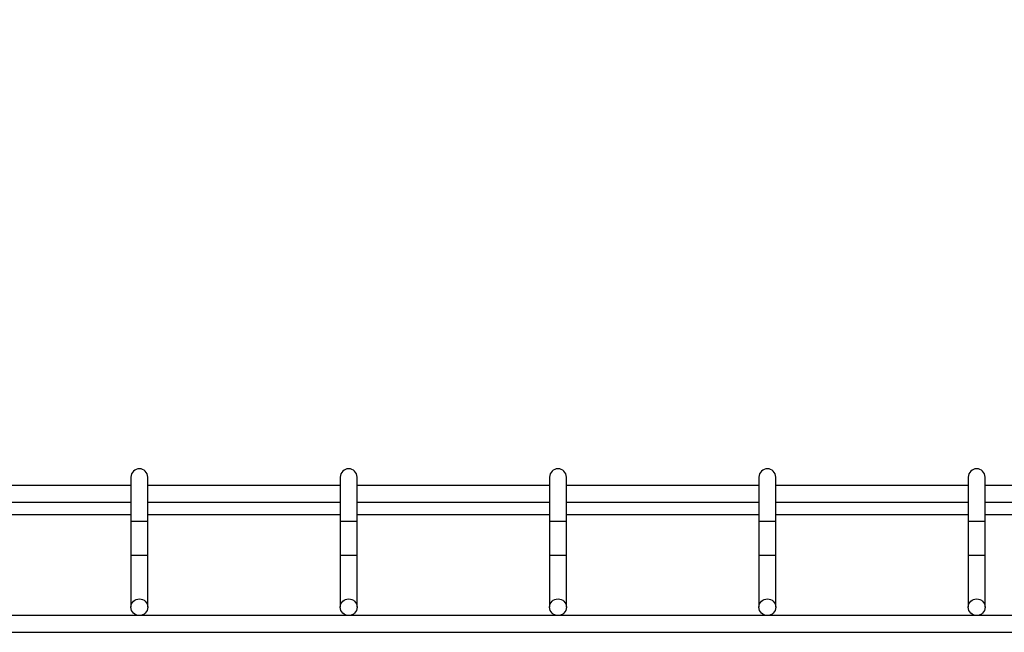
# Model space of a CAD drawing. Header units: inches. Extents: x 0.2 to 10.8, y 0.2 to 8.2.
# Tile 25 of 62: x 4.604 to 4.996, y 6.738 to 6.982. Entities that reach past the tile are written whole.
import ezdxf

# ---------------------------------------------------------------- set-up
doc = ezdxf.new("R2010")
doc.units = ezdxf.units.IN
doc.header["$MEASUREMENT"] = 0
doc.layers.add('DIMENSIONS', color=140, linetype='Continuous', lineweight=25)
doc.styles.add('SLDTEXTSTYLE0', font='TXT', dxfattribs={"width": 0.7})
doc.dimstyles.new('SLDDIMSTYLE2', dxfattribs={"dimtxt": 0.084961, "dimasz": 0.13, "dimexe": 0, "dimexo": 0.0625, "dimgap": 0.02124, "dimtad": 0, "dimtih": 1, "dimtoh": 1, "dimlfac": 24, "dimrnd": 1e-09, "dimzin": 12, "dimdsep": 46, "dimtxsty": 'SLDTEXTSTYLE0', "dimsah": 1, "dimcen": 0.09, "dimadec": 0, "dimazin": 3, "dimtfac": 1, "dimtofl": 0, "dimtmove": 0, "dimatfit": 3, "dimfxl": 0, "dimfrac": 2, "dimtolj": 1, "dimtzin": 12, "dimarcsym": 0})

# ---------------------------------------------------------------- blocks, each defined once
blk = doc.blocks.new('_D_7')
at = {"layer": 'DIMENSIONS'}
for p, q in [((3.13065, 6.89341), (3.13065, 7.47127)), ((5.26607, 6.89341), (5.26607, 7.47127)), ((3.13065, 7.34627), (3.85683, 7.34627)), ((3.97195, 7.34627), (3.94342, 7.34627)), ((3.94342, 7.34627), (3.94342, 7.21124)), ((4.36578, 7.34627), (4.39431, 7.34627)), ((4.39431, 7.34627), (4.39431, 7.21124)), ((5.26607, 7.34627), (4.4809, 7.34627)), ((3.94342, 7.21124), (3.97195, 7.21124)), ((4.39431, 7.21124), (4.36578, 7.21124))]:
    blk.add_line(p, q, dxfattribs=at)
for points in [[(3.13065, 7.34627), (3.26065, 7.32627), (3.26065, 7.36627)], [(5.26607, 7.34627), (5.13607, 7.36627), (5.13607, 7.32627)]]:
    blk.add_solid(points, dxfattribs=at)
at = {"layer": 'DIMENSIONS', "char_height": 0.083333, "attachment_point": 1, "style": 'SLDTEXTSTYLE0'}
for s, insert in [('51.25', (4.00729, 7.47272)), ('1301.8', (3.97195, 7.31867))]:
    blk.add_mtext(s, dxfattribs=dict(at, insert=insert))

msp = doc.modelspace()

# ---------------------------------------------------------------- linework, layer by layer
for p, q in [((4.64815, 6.79974), (4.64815, 6.78224)), ((4.65482, 6.78224), (4.65482, 6.79974)), ((4.73149, 6.79974), (4.73149, 6.78224)), ((4.73815, 6.78224), (4.73815, 6.79974)), ((4.81482, 6.79974), (4.81482, 6.78224)), ((4.82149, 6.78224), (4.82149, 6.79974)), ((4.89815, 6.79974), (4.89815, 6.78224)), ((4.90482, 6.78224), (4.90482, 6.79974)), ((4.98149, 6.79974), (4.98149, 6.78224)), ((4.98815, 6.78224), (4.98815, 6.79974)), ((4.64815, 6.79641), (4.57149, 6.79641)), ((4.73149, 6.79641), (4.65482, 6.79641)), ((4.81482, 6.79641), (4.73815, 6.79641)), ((4.89815, 6.79641), (4.82149, 6.79641)), ((4.98149, 6.79641), (4.90482, 6.79641)), ((5.06482, 6.79641), (4.98815, 6.79641)), ((4.57149, 6.78974), (4.64815, 6.78974)), ((4.65482, 6.78974), (4.73149, 6.78974)), ((4.73815, 6.78974), (4.81482, 6.78974)), ((4.82149, 6.78974), (4.89815, 6.78974)), ((4.90482, 6.78974), (4.98149, 6.78974)), ((4.98815, 6.78974), (5.06482, 6.78974)), ((4.57149, 6.78482), (4.64815, 6.78482)), ((4.64815, 6.78224), (4.64815, 6.7687)), ((4.64815, 6.78224), (4.65149, 6.78224)), ((4.65149, 6.78224), (4.65482, 6.78224)), ((4.65482, 6.78482), (4.73149, 6.78482)), ((4.65482, 6.7687), (4.65482, 6.78224)), ((4.73149, 6.78224), (4.73149, 6.7687)), ((4.73149, 6.78224), (4.73482, 6.78224)), ((4.73482, 6.78224), (4.73815, 6.78224)), ((4.73815, 6.78482), (4.81482, 6.78482)), ((4.73815, 6.7687), (4.73815, 6.78224)), ((4.81482, 6.78224), (4.81482, 6.7687)), ((4.81482, 6.78224), (4.81815, 6.78224)), ((4.81815, 6.78224), (4.82149, 6.78224)), ((4.82149, 6.78482), (4.89815, 6.78482)), ((4.82149, 6.7687), (4.82149, 6.78224)), ((4.89815, 6.78224), (4.89815, 6.7687)), ((4.89815, 6.78224), (4.90149, 6.78224)), ((4.90149, 6.78224), (4.90482, 6.78224)), ((4.90482, 6.78482), (4.98149, 6.78482)), ((4.90482, 6.7687), (4.90482, 6.78224)), ((4.98149, 6.78224), (4.98149, 6.7687)), ((4.98149, 6.78224), (4.98482, 6.78224)), ((4.98482, 6.78224), (4.98815, 6.78224)), ((4.98815, 6.78482), (5.06482, 6.78482)), ((4.98815, 6.7687), (4.98815, 6.78224)), ((4.64815, 6.7687), (4.64815, 6.74795)), ((4.64815, 6.7687), (4.65482, 6.7687)), ((4.65482, 6.74795), (4.65482, 6.7687)), ((4.73149, 6.7687), (4.73149, 6.74795)), ((4.73149, 6.7687), (4.73815, 6.7687)), ((4.73815, 6.74795), (4.73815, 6.7687)), ((4.81482, 6.7687), (4.81482, 6.74795)), ((4.81482, 6.7687), (4.82149, 6.7687)), ((4.82149, 6.74795), (4.82149, 6.7687)), ((4.89815, 6.7687), (4.89815, 6.74795)), ((4.89815, 6.7687), (4.90482, 6.7687)), ((4.90482, 6.74795), (4.90482, 6.7687)), ((4.98149, 6.7687), (4.98149, 6.74795)), ((4.98149, 6.7687), (4.98815, 6.7687)), ((4.98815, 6.74795), (4.98815, 6.7687)), ((5.15482, 6.74461), (3.2419, 6.74461)), ((3.2419, 6.73795), (5.15482, 6.73795))]:
    msp.add_line(p, q)
for centre in [(4.65149, 6.74795), (4.73482, 6.74795), (4.81815, 6.74795), (4.90149, 6.74795), (4.98482, 6.74795)]:
    msp.add_circle(centre, 0.00333)
for centre in [(4.65149, 6.79974), (4.73482, 6.79974), (4.81815, 6.79974), (4.90149, 6.79974), (4.98482, 6.79974)]:
    msp.add_arc(centre, 0.00333, 0, 180)

# ---------------------------------------------------------------- dimensions: what is measured, and where the dimension line sits
at = {"layer": 'DIMENSIONS'}
dim = msp.add_linear_dim(base=(5.26607, 7.34627), p1=(3.13065, 6.84341), p2=(5.26607, 6.84341), dimstyle='SLDDIMSTYLE2', dxfattribs=at)
dim.commit()
dim.dimension.update_dxf_attribs({"geometry": '_D_7', "text_midpoint": (4.16886, 7.34627), "dimtype": 160})

doc.saveas('drawing.dxf')
